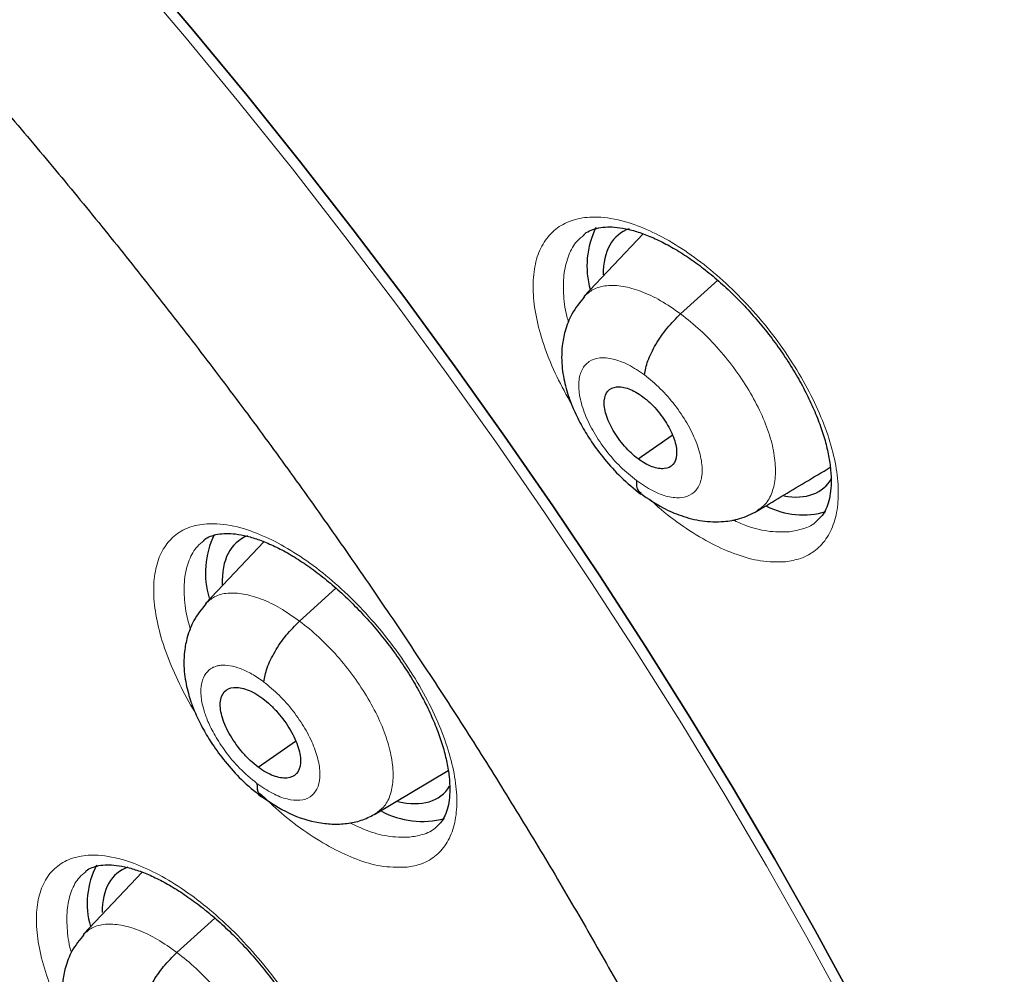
# Model space of a CAD drawing. Header units: millimetres. Extents: x 8 to 2385, y 12 to 2606.
# Tile 66 of 156: x 2195.41 to 2204.48, y 902.58 to 911.37. Entities that reach past the tile are written whole.
import ezdxf

# ---------------------------------------------------------------- set-up
doc = ezdxf.new("R2010")
doc.units = ezdxf.units.MM

msp = doc.modelspace()

# ---------------------------------------------------------------- linework, layer by layer
at = {"color": 7, "linetype": 'Continuous', "lineweight": 30}
for p, q in [((2201.151, 909.4028), (2200.6058, 908.8264)), ((2201.4965, 908.6653), (2201.8382, 908.9746)), ((2201.1051, 907.3302), (2201.419, 907.5487)), ((2197.6603, 906.5671), (2197.1237, 905.9998)), ((2197.99, 905.8361), (2198.3246, 906.139)), ((2197.607, 904.4925), (2197.9504, 904.7316)), ((2198.6884, 904.0622), (2199.3566, 904.4614)), ((2196.5399, 903.5247), (2195.9995, 902.9534)), ((2196.8606, 902.7853), (2197.2097, 903.1015))]:
    msp.add_line(p, q, dxfattribs=at)
at = {"color": 7, "linetype": 'Continuous', "lineweight": 30, "flags": 128}
for points in [[(2194.9239, 913.632), (2195.4543, 913.0589), (2195.9782, 912.4762), (2196.4951, 911.8846), (2197.0045, 911.2845), (2197.5059, 910.6767), (2197.9988, 910.0615), (2198.4829, 909.4397), (2198.9575, 908.8118), (2199.4222, 908.1785), (2199.8767, 907.5403), (2200.3204, 906.8978), (2200.7529, 906.2517), (2201.1739, 905.6026), (2201.5829, 904.9511), (2201.9795, 904.2979), (2202.3634, 903.6435), (2202.7341, 902.9885), (2203.0914, 902.3337)], [(2203.0914, 902.3337), (2202.7341, 902.9885), (2202.3634, 903.6435), (2201.9795, 904.2979), (2201.5829, 904.9511), (2201.1739, 905.6026), (2200.7529, 906.2517), (2200.3204, 906.8978), (2199.8767, 907.5403), (2199.4222, 908.1785), (2198.9575, 908.8118), (2198.4829, 909.4397), (2197.9988, 910.0615), (2197.5059, 910.6767), (2197.0045, 911.2845), (2196.4951, 911.8846), (2195.9782, 912.4762), (2195.4543, 913.0589), (2194.9239, 913.632)]]:
    msp.add_lwpolyline(points, dxfattribs=at)
at = {"color": 252, "linetype": 'Continuous', "lineweight": 0, "flags": 128}
msp.add_lwpolyline([(2195.3785, 912.9973), (2195.9023, 912.4147), (2196.4192, 911.823), (2196.9286, 911.223), (2197.43, 910.6151), (2197.9229, 910), (2198.4069, 909.3782), (2198.8815, 908.7503), (2199.3462, 908.117), (2199.8006, 907.4788), (2200.2443, 906.8364), (2200.6768, 906.1903), (2201.0978, 905.5412), (2201.5068, 904.8897), (2201.9033, 904.2365), (2202.2872, 903.5821), (2202.6579, 902.9272), (2203.0151, 902.2724)], dxfattribs=at)
at = {"color": 7, "linetype": 'Continuous', "lineweight": 30}
for centre, radius, start, end in [((2201.4335, 909.106), 0.7988, 153.63513, 195.74935), ((2202.6231, 907.5415), 0.7281, 242.53704, 286.85852), ((2197.9124, 906.2814), 0.7898, 153.73986, 197.19329), ((2199.1158, 904.7807), 0.7888, 241.84356, 285.16518), ((2196.8088, 903.2344), 0.7744, 152.83215, 195.70743)]:
    msp.add_arc(centre, radius, start, end, dxfattribs=at)
for centre, major_axis, ratio, start_param, end_param in [((2201.867, 908.2261), (-0.9399, 1.17), 0.459073, 6.124073, 6.805918), ((2201.867, 908.2261), (-0.9399, 1.17), 0.459073, 2.654492, 3.324713), ((2198.3583, 905.4011), (-0.9387, 1.1685), 0.458232, 6.134106, 6.834973), ((2198.3583, 905.4011), (-0.9387, 1.1685), 0.458232, 2.609272, 3.303231), ((2197.2533, 902.35), (-0.9393, 1.1676), 0.45781, 6.125438, 6.800539)]:
    msp.add_ellipse(centre, major_axis=major_axis, ratio=ratio, start_param=start_param, end_param=end_param, dxfattribs=at)
for points, knots in [([(2226.1685, 872.7143), (2226.2452, 872.7741), (2226.3958, 872.8915), (2226.5988, 873.0589), (2226.779, 873.2127), (2226.936, 873.3518), (2227.0821, 873.4855), (2227.2154, 873.6115), (2227.3411, 873.7338), (2227.4633, 873.8562), (2227.592, 873.9889), (2227.7245, 874.1302), (2227.8522, 874.2712), (2227.9673, 874.4022), (2228.0697, 874.5223), (2228.1862, 874.6624), (2228.3168, 874.825), (2228.464, 875.0163), (2228.6073, 875.2106), (2228.7488, 875.411), (2228.888, 875.617), (2229.0237, 875.8273), (2229.1553, 876.0407), (2229.2841, 876.2596), (2229.4157, 876.494), (2229.5547, 876.755), (2229.7034, 877.0513), (2229.862, 877.3895), (2230.0195, 877.7526), (2230.167, 878.1225), (2230.2956, 878.4718), (2230.3966, 878.7684), (2230.4739, 879.0101), (2230.5307, 879.1961), (2230.5785, 879.3594), (2230.6225, 879.5155), (2230.6736, 879.704), (2230.7362, 879.9478), (2230.81, 880.2574), (2230.8984, 880.6642), (2230.9927, 881.1598), (2231.084, 881.7341), (2231.1601, 882.3261), (2231.2139, 882.8657), (2231.2506, 883.348), (2231.2749, 883.7682), (2231.2915, 884.1811), (2231.3005, 884.5672), (2231.3037, 884.9061), (2231.3029, 885.1762), (2231.3006, 885.3829), (2231.2979, 885.5353), (2231.2948, 885.6736), (2231.2908, 885.8197), (2231.2851, 885.993), (2231.2759, 886.2271), (2231.2612, 886.5316), (2231.2382, 886.9129), (2231.2076, 887.3287), (2231.1638, 887.8317), (2231.1054, 888.3959), (2231.0324, 888.9929), (2230.957, 889.5381), (2230.8817, 890.0322), (2230.804, 890.5021), (2230.7092, 891.0374), (2230.5877, 891.6706), (2230.4282, 892.4307), (2230.2386, 893.2586), (2230.0152, 894.156), (2229.764, 895.0859), (2229.4853, 896.0438), (2229.1797, 897.0253), (2228.8338, 898.0656), (2228.4741, 899.0815), (2228.1116, 900.0515), (2227.762, 900.9458), (2227.4056, 901.8203), (2226.9996, 902.7792), (2226.5436, 903.8121), (2226.0378, 904.908), (2225.5419, 905.9407), (2225.0601, 906.9089), (2224.6088, 907.7873), (2224.1906, 908.5791), (2223.8075, 909.2876), (2223.4455, 909.9426), (2223.0928, 910.5686), (2222.7309, 911.1991), (2222.3416, 911.8646), (2221.904, 912.5979), (2221.4138, 913.4017), (2220.8665, 914.278), (2220.2742, 915.2032), (2219.635, 916.1762), (2218.9695, 917.1626), (2218.2796, 918.1586), (2217.5679, 919.16), (2216.8192, 920.186), (2216.0438, 921.2206), (2215.2524, 922.249), (2214.4491, 923.266), (2213.5331, 924.3959), (2212.4995, 925.6324), (2211.344, 926.9671), (2210.1718, 928.2741), (2209.0042, 929.5308), (2207.8436, 930.7373), (2206.6925, 931.894), (2205.742, 932.8168), (2205.0139, 933.5061), (2204.527, 933.9601), (2204.0856, 934.3659), (2203.6902, 934.7248), (2203.3414, 935.0378), (2203.0394, 935.3062), (2202.7844, 935.5308), (2202.5768, 935.7124), (2202.4166, 935.8518), (2202.3091, 935.9449), (2202.2253, 936.0173), (2202.1339, 936.096), (2201.9981, 936.2127), (2201.8169, 936.3676), (2201.6002, 936.5517), (2201.3587, 936.7553), (2201.0166, 937.0415), (2200.5617, 937.4174), (2199.9808, 937.8889), (2199.346, 938.3942), (2198.6725, 938.9187), (2197.9895, 939.4384), (2197.2899, 939.9585), (2196.5922, 940.4646), (2195.9012, 940.9531), (2195.2577, 941.3969), (2194.6613, 941.7986), (2194.102, 942.1669), (2193.5675, 942.5113), (2193.0458, 942.84), (2192.5699, 943.1334), (2192.1363, 943.3952), (2191.7471, 943.6265), (2191.4899, 943.7754), (2191.3641, 943.8483)], [0, 0, 0, 0, 0.004217, 0.008284, 0.012222, 0.015958, 0.01932, 0.022303, 0.025139, 0.027883, 0.031143, 0.034732, 0.038073, 0.041127, 0.043894, 0.046373, 0.050715, 0.054906, 0.059201, 0.0636, 0.068057, 0.072537, 0.07702, 0.081477, 0.086091, 0.091338, 0.09724, 0.103711, 0.111091, 0.117983, 0.124387, 0.130251, 0.133986, 0.137258, 0.140065, 0.142547, 0.145406, 0.149865, 0.155135, 0.161218, 0.17036, 0.179656, 0.189007, 0.198414, 0.204715, 0.211041, 0.217366, 0.223116, 0.228044, 0.232152, 0.234803, 0.236946, 0.238693, 0.240738, 0.243203, 0.246088, 0.250688, 0.256067, 0.262071, 0.267955, 0.27676, 0.285026, 0.291949, 0.298442, 0.304505, 0.31033, 0.319235, 0.32889, 0.339294, 0.350445, 0.362341, 0.373565, 0.385378, 0.397777, 0.410764, 0.421374, 0.431885, 0.442021, 0.451783, 0.465081, 0.47762, 0.4894, 0.500423, 0.51069, 0.519368, 0.527422, 0.534852, 0.541716, 0.548808, 0.556382, 0.564437, 0.573854, 0.583853, 0.594433, 0.605593, 0.617333, 0.628507, 0.64016, 0.652283, 0.664542, 0.676776, 0.688985, 0.701169, 0.717883, 0.734551, 0.751176, 0.767759, 0.783481, 0.799167, 0.814819, 0.821947, 0.828453, 0.834332, 0.839584, 0.844209, 0.848206, 0.851574, 0.854314, 0.856426, 0.857908, 0.858562, 0.859727, 0.86151, 0.863912, 0.866858, 0.870031, 0.873396, 0.88028, 0.88785, 0.896108, 0.905054, 0.914095, 0.922694, 0.932262, 0.941216, 0.949553, 0.957275, 0.964407, 0.97131, 0.978091, 0.98475, 0.989898, 0.995058, 1, 1, 1, 1]), ([(2183.0999, 936.4733), (2183.2232, 936.4017), (2183.5807, 936.1942), (2184.1748, 935.8387), (2184.8826, 935.4017), (2185.5928, 934.9492), (2186.3049, 934.4815), (2187.0188, 933.9989), (2187.7339, 933.5015), (2188.4499, 932.9896), (2189.1664, 932.4635), (2189.8832, 931.9234), (2190.5999, 931.3695), (2191.316, 930.8022), (2192.0313, 930.2217), (2192.7454, 929.6282), (2193.4579, 929.0222), (2194.1685, 928.4038), (2194.8768, 927.7734), (2195.5825, 927.1312), (2196.2853, 926.4777), (2196.9847, 925.8131), (2197.6805, 925.1376), (2198.3723, 924.4518), (2199.0597, 923.7558), (2199.7425, 923.0501), (2200.4203, 922.335), (2201.0927, 921.6107), (2201.7594, 920.8778), (2202.4202, 920.1365), (2203.0746, 919.3872), (2203.7224, 918.6302), (2204.3632, 917.866), (2204.9968, 917.0949), (2205.6227, 916.3173), (2206.2408, 915.5335), (2206.8507, 914.744), (2207.4521, 913.9491), (2208.0447, 913.1492), (2208.6282, 912.3447), (2209.2024, 911.5361), (2209.7669, 910.7236), (2210.3215, 909.9078), (2210.866, 909.0889), (2211.4, 908.2675), (2211.9233, 907.4438), (2212.4356, 906.6184), (2212.9367, 905.7915), (2213.4264, 904.9637), (2213.9044, 904.1353), (2214.3704, 903.3068), (2214.8243, 902.4784), (2215.2659, 901.6508), (2215.6948, 900.8242), (2216.111, 899.999), (2216.5142, 899.1757), (2216.9042, 898.3547), (2217.2808, 897.5364), (2217.6439, 896.7212), (2217.9933, 895.9094), (2218.3287, 895.1016), (2218.6502, 894.298), (2218.9574, 893.4991), (2219.2503, 892.7054), (2219.5287, 891.9171), (2219.7925, 891.1346), (2220.0416, 890.3585), (2220.2759, 889.589), (2220.4952, 888.8265), (2220.6995, 888.0715), (2220.8886, 887.3242), (2221.0626, 886.5851), (2221.2212, 885.8546), (2221.3646, 885.1329), (2221.4925, 884.4205), (2221.605, 883.7177), (2221.7021, 883.0249), (2221.7836, 882.3423), (2221.8496, 881.6704), (2221.9001, 881.0095), (2221.9351, 880.3598), (2221.9545, 879.7218), (2221.9585, 879.0956), (2221.9469, 878.4816), (2221.92, 877.8802), (2221.8776, 877.2915), (2221.8198, 876.7158), (2221.7468, 876.1534), (2221.6585, 875.6045), (2221.555, 875.0694), (2221.4364, 874.5483), (2221.3027, 874.0413), (2221.154, 873.5487), (2220.9904, 873.0707), (2220.8118, 872.6074), (2220.6185, 872.1591), (2220.4103, 871.7258), (2220.1874, 871.3077), (2219.9499, 870.9051), (2219.6976, 870.518), (2219.4309, 870.1466), (2219.1494, 869.7914), (2218.8539, 869.4517), (2218.5426, 869.1302), (2218.3197, 868.9133), (2218.1968, 868.8085), (2218.1867, 868.7999)], [0, 0, 0, 0, 0.005121, 0.0148455, 0.0245712, 0.0342984, 0.0440269, 0.0537567, 0.0634877, 0.07322, 0.0829533, 0.0926878, 0.1024234, 0.1121599, 0.1218973, 0.1316357, 0.1413749, 0.1511148, 0.1608555, 0.1705969, 0.1803389, 0.1900815, 0.1998246, 0.2095683, 0.2193123, 0.2290569, 0.2388017, 0.248547, 0.2582925, 0.2680382, 0.2777842, 0.2875303, 0.2972765, 0.3070229, 0.3167693, 0.3265157, 0.3362621, 0.3460084, 0.3557546, 0.3655006, 0.3752465, 0.3849921, 0.3947374, 0.4044825, 0.4142272, 0.4239714, 0.4337153, 0.4434587, 0.4532015, 0.4629438, 0.4726855, 0.4824265, 0.4921668, 0.5019063, 0.511645, 0.5213829, 0.5311198, 0.5408558, 0.5505908, 0.5603247, 0.5700574, 0.579789, 0.5895194, 0.5992484, 0.6089761, 0.6187024, 0.6284273, 0.6381507, 0.6478725, 0.6575928, 0.6673115, 0.6770286, 0.6867441, 0.696458, 0.7061704, 0.7158812, 0.7255907, 0.7352988, 0.7450058, 0.7547118, 0.764417, 0.7741219, 0.7838267, 0.7935318, 0.8032377, 0.812945, 0.8226544, 0.8323667, 0.842083, 0.8518043, 0.8615319, 0.8712671, 0.8810113, 0.8907661, 0.9005331, 0.910314, 0.9201102, 0.9299231, 0.939754, 0.9496034, 0.9594718, 0.9693586, 0.9792629, 0.9891827, 0.9991155, 1, 1, 1, 1]), ([(2188.5576, 917.0184), (2188.6471, 916.9483), (2188.9066, 916.745), (2189.3359, 916.3983), (2189.8449, 915.9743), (2190.3528, 915.5374), (2190.8589, 915.0884), (2191.3628, 914.6276), (2191.864, 914.1554), (2192.3619, 913.6723), (2192.8561, 913.1787), (2193.346, 912.6751), (2193.8312, 912.1621), (2194.3112, 911.64), (2194.7856, 911.1095), (2195.2538, 910.5709), (2195.7153, 910.0249), (2196.1698, 909.472), (2196.6168, 908.9127), (2197.0558, 908.3476), (2197.4865, 907.7771), (2197.9084, 907.202), (2198.321, 906.6226), (2198.7241, 906.0397), (2199.1171, 905.4538), (2199.4998, 904.8654), (2199.8717, 904.2752), (2200.2326, 903.6837), (2200.582, 903.0915), (2200.9197, 902.4992), (2201.2453, 901.9075), (2201.5584, 901.3168), (2201.859, 900.7279), (2202.1465, 900.1412), (2202.4209, 899.5574), (2202.6818, 898.9772), (2202.929, 898.401), (2203.1623, 897.8295), (2203.3816, 897.2634), (2203.5866, 896.703), (2203.7771, 896.1492), (2203.9531, 895.6024), (2204.1145, 895.0633), (2204.2611, 894.5323), (2204.3928, 894.0102), (2204.5096, 893.4974), (2204.6116, 892.9944), (2204.6986, 892.5019), (2204.7708, 892.0203), (2204.8281, 891.5502), (2204.8707, 891.092), (2204.8986, 890.6462), (2204.9121, 890.2133), (2204.9112, 889.7935), (2204.8961, 889.3875), (2204.867, 888.9954), (2204.8243, 888.6175), (2204.7679, 888.2542), (2204.6983, 887.9055), (2204.6156, 887.5717), (2204.52, 887.2526), (2204.4116, 886.9483), (2204.2904, 886.6587), (2204.1563, 886.3837), (2204.0093, 886.1229), (2203.8488, 885.8764), (2203.6746, 885.6438), (2203.4857, 885.4256), (2203.284, 885.2218), (2203.1382, 885.0997), (2203.0654, 885.0387)], [0, 0, 0, 0, 0.0077605, 0.0225082, 0.0372629, 0.0520254, 0.0667952, 0.0815715, 0.0963538, 0.1111415, 0.1259339, 0.1407306, 0.1555309, 0.1703342, 0.1851402, 0.1999482, 0.2147578, 0.2295684, 0.2443796, 0.2591908, 0.2740013, 0.2888107, 0.3036185, 0.3184242, 0.3332272, 0.348027, 0.362823, 0.3776148, 0.3924017, 0.4071832, 0.4219587, 0.4367275, 0.451489, 0.4662426, 0.4809875, 0.4957232, 0.5104488, 0.5251637, 0.5398671, 0.5545584, 0.5692368, 0.5839016, 0.5985523, 0.6131882, 0.6278088, 0.6424139, 0.6570033, 0.6715771, 0.6861357, 0.70068, 0.7152112, 0.7297313, 0.7442433, 0.7587509, 0.7732583, 0.7877708, 0.8022961, 0.8168443, 0.8314277, 0.8460616, 0.8607644, 0.8755581, 0.8904682, 0.9055234, 0.9207543, 0.9361914, 0.9518601, 0.967774, 0.9839253, 1, 1, 1, 1]), ([(2200.6072, 909.396), (2200.6097, 909.3984), (2200.628, 909.4166), (2200.6694, 909.4364), (2200.7389, 909.4589), (2200.8193, 909.4679), (2200.912, 909.4641), (2201.0179, 909.4458), (2201.1358, 909.4111), (2201.2625, 909.3599), (2201.3955, 909.2928), (2201.5329, 909.2099), (2201.6729, 909.1115), (2201.8132, 908.9996), (2201.9516, 908.875), (2202.0862, 908.7392), (2202.2152, 908.5944), (2202.3367, 908.4423), (2202.4489, 908.2849), (2202.5507, 908.1244), (2202.6405, 907.9634), (2202.717, 907.8037), (2202.7799, 907.6478), (2202.8282, 907.4982), (2202.8615, 907.3575), (2202.8802, 907.2271), (2202.885, 907.1095), (2202.8766, 907.0076), (2202.8568, 906.9201), (2202.8269, 906.8484), (2202.7926, 906.7957), (2202.7635, 906.771), (2202.75, 906.7596)], [0, 0, 0, 0, 0.005991, 0.044054, 0.079189, 0.112763, 0.144588, 0.17851, 0.212315, 0.246032, 0.280063, 0.314473, 0.348807, 0.383425, 0.418291, 0.452997, 0.487929, 0.522953, 0.557677, 0.59263, 0.627547, 0.661939, 0.696636, 0.731159, 0.764904, 0.798948, 0.832878, 0.86596, 0.899492, 0.934122, 0.969446, 1, 1, 1, 1]), ([(2200.6111, 908.8241), (2200.5696, 908.7727), (2200.4936, 908.6785), (2200.4328, 908.519), (2200.4059, 908.3824), (2200.4, 908.2646), (2200.4061, 908.1647), (2200.4208, 908.0698), (2200.4421, 907.9803), (2200.4722, 907.8837), (2200.518, 907.767), (2200.5862, 907.6305), (2200.6805, 907.4779), (2200.7987, 907.3198), (2200.9508, 907.1506), (2201.0685, 907.0559), (2201.131, 907.0056)], [0, 0, 0, 0, 0.102531, 0.1878916, 0.2562992, 0.3087699, 0.3593334, 0.4053547, 0.449491, 0.4924117, 0.5497114, 0.6290423, 0.7030295, 0.7894528, 0.8883042, 1, 1, 1, 1]), ([(2201.1643, 908.1026), (2201.172, 908.1448), (2201.1875, 908.2296), (2201.2641, 908.3841), (2201.3697, 908.5388), (2201.4544, 908.6232), (2201.4965, 908.6653)], [0, 0, 0, 0, 0.248319, 0.499407, 0.750517, 1, 1, 1, 1]), ([(2201.1051, 907.3302), (2201.0834, 907.3475), (2201.0399, 907.3822), (2200.9585, 907.4682), (2200.8709, 907.59), (2200.8024, 907.7406), (2200.7859, 907.8713), (2200.8196, 907.9643), (2200.9025, 908.0018), (2200.9982, 907.9866), (2201.0832, 907.9484), (2201.127, 907.9179), (2201.1489, 907.9026)], [0, 0, 0, 0, 0.0628342, 0.1255322, 0.2508195, 0.3755137, 0.4999845, 0.6244699, 0.7491768, 0.8744637, 0.9371626, 1, 1, 1, 1]), ([(2201.1489, 907.9026), (2201.1706, 907.8853), (2201.2141, 907.8506), (2201.2955, 907.7646), (2201.3831, 907.6428), (2201.4516, 907.4922), (2201.4682, 907.3616), (2201.4344, 907.2685), (2201.3516, 907.231), (2201.2558, 907.2462), (2201.1708, 907.2845), (2201.127, 907.3149), (2201.1051, 907.3302)], [0, 0, 0, 0, 0.062834, 0.125533, 0.25082, 0.375514, 0.499985, 0.624471, 0.749177, 0.874464, 0.937163, 1, 1, 1, 1]), ([(2202.1999, 906.8492), (2202.3486, 906.9381), (2202.5758, 907.074), (2202.7977, 907.2068), (2202.8745, 907.2527)], [0, 0, 0, 0, 0.654303, 1, 1, 1, 1]), ([(2201.0899, 907.1304), (2201.0903, 907.0942), (2201.0909, 907.0407), (2201.1236, 907.0228), (2201.1342, 907.0171)], [0, 0, 0, 0, 0.676158, 1, 1, 1, 1]), ([(2201.1294, 907.0109), (2201.1974, 906.9641), (2201.3193, 906.8804), (2201.5087, 906.8005), (2201.691, 906.7531), (2201.8817, 906.747), (2202.0541, 906.7764), (2202.1497, 906.8242), (2202.2026, 906.8506)], [0, 0, 0, 0, 0.1976871, 0.3540092, 0.5297949, 0.7028002, 0.8354398, 1, 1, 1, 1]), ([(2197.1063, 906.5789), (2197.1089, 906.5815), (2197.1264, 906.5989), (2197.1657, 906.6173), (2197.2323, 906.638), (2197.3101, 906.6456), (2197.4004, 906.6407), (2197.5042, 906.6214), (2197.6201, 906.5859), (2197.745, 906.534), (2197.8766, 906.4662), (2198.0129, 906.3827), (2198.1519, 906.2838), (2198.2915, 906.1714), (2198.4295, 906.0465), (2198.5639, 905.9105), (2198.693, 905.7655), (2198.8148, 905.6135), (2198.9276, 905.4562), (2199.0301, 905.2959), (2199.121, 905.1351), (2199.1987, 904.9759), (2199.2629, 904.8205), (2199.3128, 904.6715), (2199.3476, 904.5315), (2199.368, 904.402), (2199.3746, 904.2854), (2199.368, 904.1848), (2199.3501, 904.0991), (2199.3224, 904.0292), (2199.29, 903.9776), (2199.2623, 903.9536), (2199.249, 903.9421)], [0, 0, 0, 0, 0.006807, 0.044846, 0.079695, 0.113033, 0.144636, 0.178339, 0.211956, 0.245569, 0.279481, 0.313823, 0.348121, 0.382673, 0.417523, 0.452214, 0.487099, 0.522149, 0.556861, 0.591771, 0.626723, 0.661122, 0.695734, 0.730277, 0.764029, 0.797924, 0.831812, 0.864819, 0.898053, 0.932474, 0.967551, 1, 1, 1, 1]), ([(2197.1288, 905.9975), (2197.0885, 905.9475), (2197.0143, 905.8556), (2196.955, 905.7002), (2196.9285, 905.5663), (2196.9228, 905.45), (2196.929, 905.3514), (2196.9437, 905.2589), (2196.964, 905.174), (2196.992, 905.0837), (2197.0348, 904.9736), (2197.0996, 904.8419), (2197.1912, 904.6918), (2197.3075, 904.5343), (2197.4586, 904.3643), (2197.5759, 904.2692), (2197.6382, 904.2186)], [0, 0, 0, 0, 0.101542, 0.186456, 0.254929, 0.307938, 0.35953, 0.405393, 0.448072, 0.488301, 0.543444, 0.62218, 0.696699, 0.784471, 0.885447, 1, 1, 1, 1]), ([(2197.6605, 905.2755), (2197.6678, 905.3174), (2197.6827, 905.4016), (2197.7585, 905.5556), (2197.8636, 905.7099), (2197.9479, 905.7941), (2197.99, 905.8361)], [0, 0, 0, 0, 0.248697, 0.499562, 0.750364, 1, 1, 1, 1]), ([(2197.607, 904.4925), (2197.5829, 904.5118), (2197.5348, 904.5504), (2197.4444, 904.6461), (2197.3468, 904.7811), (2197.2701, 904.9479), (2197.2506, 905.0923), (2197.2869, 905.1948), (2197.3778, 905.2355), (2197.4833, 905.2179), (2197.5773, 905.175), (2197.6258, 905.141), (2197.65, 905.124)], [0, 0, 0, 0, 0.062835, 0.125535, 0.250823, 0.375518, 0.49999, 0.624472, 0.749175, 0.874463, 0.937163, 1, 1, 1, 1]), ([(2197.65, 905.124), (2197.6741, 905.1047), (2197.7223, 905.0661), (2197.8127, 904.9704), (2197.9102, 904.8354), (2197.987, 904.6686), (2198.0065, 904.5242), (2197.9702, 904.4218), (2197.8793, 904.381), (2197.7737, 904.3986), (2197.6798, 904.4415), (2197.6313, 904.4755), (2197.607, 904.4925)], [0, 0, 0, 0, 0.062835, 0.125535, 0.250823, 0.375518, 0.499991, 0.624472, 0.749175, 0.874463, 0.937163, 1, 1, 1, 1]), ([(2197.5969, 904.3412), (2197.5978, 904.3055), (2197.5991, 904.2512), (2197.6333, 904.2335), (2197.645, 904.2275)], [0, 0, 0, 0, 0.658415, 1, 1, 1, 1]), ([(2197.6355, 904.2248), (2197.72, 904.1678), (2197.8906, 904.053), (2198.1233, 903.9823), (2198.3073, 903.9633), (2198.443, 903.972), (2198.5733, 904.0022), (2198.6519, 904.0432), (2198.691, 904.0636)], [0, 0, 0, 0, 0.245494, 0.495323, 0.621855, 0.748552, 0.87478, 1, 1, 1, 1]), ([(2196.0198, 903.5309), (2196.0218, 903.5329), (2196.038, 903.5493), (2196.0748, 903.5666), (2196.1391, 903.5868), (2196.2149, 903.5942), (2196.3033, 903.5894), (2196.4054, 903.5703), (2196.52, 903.5351), (2196.6438, 903.4836), (2196.7745, 903.4163), (2196.9101, 903.3333), (2197.0488, 903.2349), (2197.1883, 903.1231), (2197.3265, 902.9988), (2197.4613, 902.8634), (2197.5911, 902.719), (2197.7138, 902.5675), (2197.8278, 902.4107), (2197.9316, 902.2509), (2198.024, 902.0905), (2198.1034, 901.9318), (2198.1693, 901.7767), (2198.2211, 901.628), (2198.2578, 901.4882), (2198.2801, 901.359), (2198.2885, 901.2425), (2198.2838, 901.1422), (2198.2677, 901.0569), (2198.2418, 900.9875), (2198.2104, 900.9355), (2198.1834, 900.9112), (2198.1698, 900.899)], [0, 0, 0, 0, 0.005392, 0.04364, 0.078389, 0.111619, 0.143099, 0.176683, 0.210188, 0.24374, 0.277571, 0.311869, 0.346146, 0.380653, 0.415491, 0.450179, 0.485031, 0.520097, 0.554812, 0.589693, 0.624666, 0.659085, 0.693652, 0.728211, 0.76198, 0.795808, 0.829675, 0.862643, 0.89571, 0.929968, 0.964822, 1, 1, 1, 1]), ([(2196.0047, 902.9511), (2195.9648, 902.9017), (2195.8915, 902.8108), (2195.8329, 902.6568), (2195.8069, 902.5236), (2195.8015, 902.4072), (2195.8083, 902.3085), (2195.8233, 902.2164), (2195.8435, 902.134), (2195.8707, 902.0473), (2195.912, 901.9406), (2195.9758, 901.8103), (2196.0672, 901.6598), (2196.1845, 901.5004), (2196.3378, 901.3273), (2196.4569, 901.2304), (2196.5203, 901.1788)], [0, 0, 0, 0, 0.100493, 0.184823, 0.253163, 0.306453, 0.358827, 0.404607, 0.446141, 0.484268, 0.537914, 0.616366, 0.691434, 0.780383, 0.883129, 1, 1, 1, 1]), ([(2196.5338, 902.227), (2196.5408, 902.2686), (2196.5549, 902.3521), (2196.6299, 902.5055), (2196.7345, 902.6595), (2196.8186, 902.7434), (2196.8606, 902.7853)], [0, 0, 0, 0, 0.249039, 0.499705, 0.750225, 1, 1, 1, 1])]:
    msp.add_open_spline(points, degree=3, knots=knots, dxfattribs=at)
at = {"color": 252, "linetype": 'Continuous', "lineweight": 0}
for points, knots in [([(2190.4192, 943.7573), (2191.4082, 943.1634), (2193.3861, 941.9756), (2196.3929, 939.869), (2199.3993, 937.5447), (2202.3861, 934.9967), (2205.3288, 932.2513), (2208.2046, 929.3284), (2210.991, 926.2513), (2213.6662, 923.0439), (2216.2092, 919.7314), (2218.6001, 916.3398), (2220.8202, 912.8956), (2222.852, 909.4258), (2224.6798, 905.9574), (2226.2892, 902.5178), (2227.6675, 899.1338), (2228.804, 895.8319), (2229.6898, 892.6379), (2230.318, 889.5769), (2230.6836, 886.6729), (2230.7838, 883.9486), (2230.6178, 881.4251), (2230.1865, 879.123), (2229.4955, 877.0574), (2228.5413, 875.2555), (2227.4455, 873.7973), (2226.5607, 873.0775), (2226.169, 872.7589)], [0, 0, 0, 0, 0.038768, 0.077537, 0.116305, 0.155073, 0.193842, 0.23261, 0.271379, 0.310147, 0.348915, 0.387684, 0.426452, 0.46522, 0.503989, 0.542757, 0.581526, 0.620294, 0.659062, 0.697831, 0.736599, 0.775367, 0.814136, 0.852904, 0.891672, 0.930441, 0.969209, 1, 1, 1, 1]), ([(2202.4626, 906.3828), (2202.5092, 906.3908), (2202.6136, 906.4089), (2202.7446, 906.4841), (2202.8528, 906.603), (2202.9225, 906.7623), (2202.954, 906.955), (2202.9445, 907.1772), (2202.896, 907.4212), (2202.8083, 907.6811), (2202.6854, 907.9488), (2202.5295, 908.217), (2202.3463, 908.4782), (2202.14, 908.7246), (2201.9171, 908.9499), (2201.6834, 909.1468), (2201.4458, 909.311), (2201.211, 909.4364), (2200.967, 909.5278), (2200.7419, 909.5654), (2200.5454, 909.5474), (2200.3916, 909.4866), (2200.2713, 909.3817), (2200.1864, 909.2375), (2200.1408, 909.0564), (2200.1344, 908.845), (2200.1688, 908.6081), (2200.242, 908.3535), (2200.349, 908.0912), (2200.4469, 907.9162), (2200.4948, 907.8305)], [0, 0, 0, 0, 0.028857, 0.064592, 0.100327, 0.136064, 0.171801, 0.207519, 0.243236, 0.278921, 0.314606, 0.350259, 0.385912, 0.421548, 0.457185, 0.492827, 0.528469, 0.564137, 0.599804, 0.644298, 0.680035, 0.715772, 0.751509, 0.787247, 0.82298, 0.858713, 0.894421, 0.930129, 0.965803, 1, 1, 1, 1]), ([(2200.4657, 908.5867), (2200.46, 908.6058), (2200.4319, 908.701), (2200.4154, 908.858), (2200.4195, 909.0489), (2200.4628, 909.2101), (2200.5261, 909.3272), (2200.587, 909.3744), (2200.61, 909.3922)], [0, 0, 0, 0, 0.051549, 0.257233, 0.463076, 0.66892, 0.8748, 1, 1, 1, 1]), ([(2200.6076, 908.8244), (2200.6341, 908.8485), (2200.6908, 908.9), (2200.8142, 908.9307), (2200.964, 908.925), (2201.1322, 908.8776), (2201.3122, 908.7944), (2201.4351, 908.7084), (2201.4965, 908.6653)], [0, 0, 0, 0, 0.149146, 0.319247, 0.489369, 0.659551, 0.829659, 1, 1, 1, 1]), ([(2201.4965, 908.6653), (2201.5576, 908.6168), (2201.6797, 908.5198), (2201.8523, 908.3395), (2202.0092, 908.1438), (2202.1444, 907.9369), (2202.2519, 907.7274), (2202.328, 907.5231), (2202.3684, 907.3328), (2202.3738, 907.1625), (2202.3438, 907.0192), (2202.2869, 906.9108), (2202.2253, 906.8705), (2202.1978, 906.8525)], [0, 0, 0, 0, 0.092728, 0.185332, 0.277976, 0.370585, 0.463183, 0.555702, 0.648169, 0.740761, 0.833356, 0.925829, 1, 1, 1, 1]), ([(2201.0899, 907.1304), (2201.0407, 907.1705), (2200.9422, 907.2509), (2200.8078, 907.4052), (2200.6949, 907.5716), (2200.6116, 907.7417), (2200.5635, 907.903), (2200.5538, 908.0449), (2200.5831, 908.1575), (2200.6495, 908.2333), (2200.7484, 908.2671), (2200.873, 908.2561), (2201.0152, 908.2037), (2201.1146, 908.1363), (2201.1643, 908.1026)], [0, 0, 0, 0, 0.083336, 0.16667, 0.250004, 0.333338, 0.416671, 0.500002, 0.583331, 0.666666, 0.750001, 0.833337, 0.916667, 1, 1, 1, 1]), ([(2201.1643, 908.1026), (2201.2135, 908.0624), (2201.312, 907.9821), (2201.4464, 907.8277), (2201.5592, 907.6613), (2201.6426, 907.4913), (2201.6908, 907.33), (2201.7006, 907.1882), (2201.6713, 907.0756), (2201.605, 906.9999), (2201.506, 906.966), (2201.3814, 906.977), (2201.2391, 907.0294), (2201.1397, 907.0967), (2201.0899, 907.1304)], [0, 0, 0, 0, 0.083336, 0.16667, 0.250004, 0.333338, 0.416671, 0.500002, 0.583331, 0.666666, 0.750001, 0.833337, 0.916667, 1, 1, 1, 1]), ([(2201.2136, 906.9573), (2201.2477, 906.9257), (2201.3579, 906.8235), (2201.5525, 906.6833), (2201.7889, 906.5408), (2202.0183, 906.4422), (2202.2502, 906.3782), (2202.3878, 906.3811), (2202.4626, 906.3828)], [0, 0, 0, 0, 0.0794425, 0.2566243, 0.4338069, 0.6111356, 0.7884651, 1, 1, 1, 1]), ([(2198.9629, 903.5692), (2199.0079, 903.5762), (2199.1097, 903.5919), (2199.2381, 903.6628), (2199.3444, 903.7776), (2199.4125, 903.933), (2199.4426, 904.122), (2199.432, 904.3409), (2199.3828, 904.5822), (2199.2947, 904.84), (2199.1718, 905.1063), (2199.0161, 905.3739), (2198.8334, 905.6352), (2198.6278, 905.8824), (2198.406, 906.1093), (2198.1736, 906.3084), (2197.9375, 906.4753), (2197.7044, 906.6039), (2197.4624, 906.6992), (2197.2394, 906.741), (2197.0452, 906.7274), (2196.8934, 906.6708), (2196.775, 906.5701), (2196.6918, 906.4299), (2196.6478, 906.2525), (2196.6425, 906.0445), (2196.678, 905.8106), (2196.7506, 905.5582), (2196.8636, 905.2947), (2196.9568, 905.1077), (2197.0191, 905.0132), (2197.0235, 905.0064)], [0, 0, 0, 0, 0.028115, 0.063703, 0.09929, 0.134877, 0.170463, 0.206039, 0.241615, 0.277175, 0.312736, 0.348282, 0.383828, 0.419368, 0.454909, 0.490453, 0.525998, 0.561556, 0.597114, 0.641476, 0.677063, 0.712651, 0.748238, 0.783826, 0.81941, 0.854994, 0.890565, 0.926137, 0.961692, 0.997247, 1, 1, 1, 1]), ([(2202.4994, 906.659), (2202.432, 906.6576), (2202.3081, 906.6551), (2202.127, 906.7001), (2202.0171, 906.75), (2201.9762, 906.7686)], [0, 0, 0, 0, 0.428106, 0.787009, 1, 1, 1, 1]), ([(2202.7507, 906.759), (2202.7501, 906.7583), (2202.7172, 906.7217), (2202.6337, 906.685), (2202.5409, 906.667), (2202.4994, 906.659)], [0, 0, 0, 0, 0.010958, 0.558131, 1, 1, 1, 1]), ([(2196.9846, 905.7601), (2196.9758, 905.7889), (2196.9439, 905.8933), (2196.9244, 906.0576), (2196.9276, 906.2451), (2196.9692, 906.4027), (2197.0297, 906.515), (2197.0879, 906.5591), (2197.109, 906.575)], [0, 0, 0, 0, 0.077034, 0.278956, 0.480958, 0.68296, 0.884988, 1, 1, 1, 1]), ([(2197.1255, 905.9977), (2197.1509, 906.0208), (2197.2054, 906.0704), (2197.3249, 906.0994), (2197.4704, 906.0927), (2197.6343, 906.0454), (2197.8098, 905.9631), (2197.9299, 905.8784), (2197.99, 905.8361)], [0, 0, 0, 0, 0.148347, 0.318607, 0.488889, 0.659231, 0.8295, 1, 1, 1, 1]), ([(2197.99, 905.8361), (2198.0498, 905.7884), (2198.1692, 905.693), (2198.3383, 905.5162), (2198.4923, 905.3245), (2198.6253, 905.122), (2198.7315, 904.9172), (2198.807, 904.7177), (2198.8477, 904.532), (2198.8544, 904.366), (2198.8264, 904.2266), (2198.772, 904.1214), (2198.7125, 904.0826), (2198.686, 904.0653)], [0, 0, 0, 0, 0.092743, 0.185363, 0.278023, 0.370648, 0.463261, 0.555796, 0.64828, 0.740888, 0.833498, 0.925986, 1, 1, 1, 1]), ([(2197.5969, 904.3412), (2197.5426, 904.386), (2197.4394, 904.4711), (2197.3087, 904.6284), (2197.211, 904.7763), (2197.1451, 904.9082), (2197.1058, 905.018), (2197.0879, 905.0976), (2197.0816, 905.1525), (2197.0803, 905.1891), (2197.0811, 905.2145), (2197.0835, 905.2398), (2197.0892, 905.2731), (2197.1078, 905.3302), (2197.1393, 905.3739), (2197.1764, 905.4014), (2197.2012, 905.4146), (2197.2304, 905.4245), (2197.2778, 905.4325), (2197.3482, 905.4293), (2197.4453, 905.4019), (2197.551, 905.3529), (2197.6238, 905.3015), (2197.6605, 905.2755)], [0, 0, 0, 0, 0.094843, 0.180407, 0.256793, 0.323934, 0.381848, 0.43046, 0.457733, 0.48091, 0.49999, 0.508566, 0.533623, 0.573315, 0.648774, 0.671671, 0.696151, 0.722219, 0.749896, 0.811253, 0.873374, 0.936224, 1, 1, 1, 1]), ([(2197.6605, 905.2755), (2197.708, 905.2365), (2197.803, 905.1585), (2197.9332, 905.0093), (2198.0427, 904.8485), (2198.1239, 904.6844), (2198.1715, 904.529), (2198.182, 904.3925), (2198.1548, 904.2844), (2198.0918, 904.2121), (2197.9972, 904.1802), (2197.8775, 904.1918), (2197.7407, 904.2429), (2197.6448, 904.3085), (2197.5969, 904.3412)], [0, 0, 0, 0, 0.0833333, 0.166663, 0.2499976, 0.333333, 0.4166638, 0.4999948, 0.5833292, 0.6666603, 0.749994, 0.8333282, 0.9166633, 1, 1, 1, 1]), ([(2197.621, 904.2531), (2197.6878, 904.1896), (2197.8301, 904.0542), (2198.0573, 903.8839), (2198.2923, 903.7391), (2198.5198, 903.6368), (2198.751, 903.5685), (2198.8879, 903.569), (2198.9629, 903.5692)], [0, 0, 0, 0, 0.1450734, 0.3091225, 0.4731719, 0.6372889, 0.8014062, 1, 1, 1, 1]), ([(2199.0011, 903.8463), (2198.9337, 903.8462), (2198.8106, 903.846), (2198.6213, 903.8979), (2198.5029, 903.9544), (2198.453, 903.9782)], [0, 0, 0, 0, 0.4115844, 0.7517329, 1, 1, 1, 1]), ([(2199.2488, 903.9423), (2199.2472, 903.9404), (2199.2141, 903.9038), (2199.1316, 903.8689), (2199.0411, 903.8532), (2199.0011, 903.8463)], [0, 0, 0, 0, 0.028696, 0.571314, 1, 1, 1, 1]), ([(2197.8894, 900.5286), (2197.9333, 900.5353), (2198.0333, 900.5505), (2198.1592, 900.6199), (2198.2632, 900.7334), (2198.329, 900.8873), (2198.3568, 901.0748), (2198.344, 901.2922), (2198.2927, 901.5321), (2198.2028, 901.7885), (2198.0783, 902.0537), (2197.9213, 902.3203), (2197.7376, 902.5809), (2197.5314, 902.8276), (2197.3092, 903.0543), (2197.0769, 903.2534), (2196.8412, 903.4206), (2196.6089, 903.5496), (2196.3681, 903.6457), (2196.1468, 903.6884), (2195.9546, 903.6759), (2195.805, 903.6205), (2195.6888, 903.5211), (2195.6079, 903.3823), (2195.5662, 903.2065), (2195.5633, 903), (2195.6002, 902.7675), (2195.6773, 902.5166), (2195.7571, 902.3174), (2195.8198, 902.2044), (2195.8333, 902.18)], [0, 0, 0, 0, 0.028583, 0.065222, 0.101861, 0.138496, 0.175131, 0.211757, 0.248384, 0.285001, 0.321619, 0.358231, 0.394843, 0.431455, 0.468067, 0.504685, 0.541303, 0.57793, 0.614557, 0.660259, 0.696896, 0.733532, 0.770169, 0.806806, 0.843438, 0.880071, 0.916694, 0.953318, 0.989933, 1, 1, 1, 1]), ([(2195.8889, 902.7835), (2195.8869, 902.7903), (2195.862, 902.8718), (2195.8462, 903.0137), (2195.8461, 903.2003), (2195.8857, 903.3562), (2195.9444, 903.4675), (2196.0017, 903.511), (2196.0226, 903.5269)], [0, 0, 0, 0, 0.01958, 0.233796, 0.448068, 0.66234, 0.876641, 1, 1, 1, 1]), ([(2196.0014, 902.9512), (2196.0262, 902.9739), (2196.0798, 903.0227), (2196.198, 903.0507), (2196.3426, 903.0433), (2196.5057, 902.9953), (2196.6806, 902.9126), (2196.8006, 902.8278), (2196.8606, 902.7853)], [0, 0, 0, 0, 0.147658, 0.318056, 0.488475, 0.658956, 0.829363, 1, 1, 1, 1]), ([(2196.8606, 902.7853), (2196.9203, 902.7376), (2197.0396, 902.6422), (2197.209, 902.4656), (2197.3634, 902.2744), (2197.4972, 902.0725), (2197.6043, 901.8684), (2197.6809, 901.6698), (2197.723, 901.4851), (2197.731, 901.3202), (2197.7043, 901.1818), (2197.6513, 901.0777), (2197.5927, 901.0396), (2197.5667, 901.0227)], [0, 0, 0, 0, 0.092779, 0.185434, 0.278129, 0.370789, 0.463439, 0.556008, 0.648529, 0.741172, 0.833817, 0.92634, 1, 1, 1, 1])]:
    msp.add_open_spline(points, degree=3, knots=knots, dxfattribs=at)

doc.saveas('drawing.dxf')
